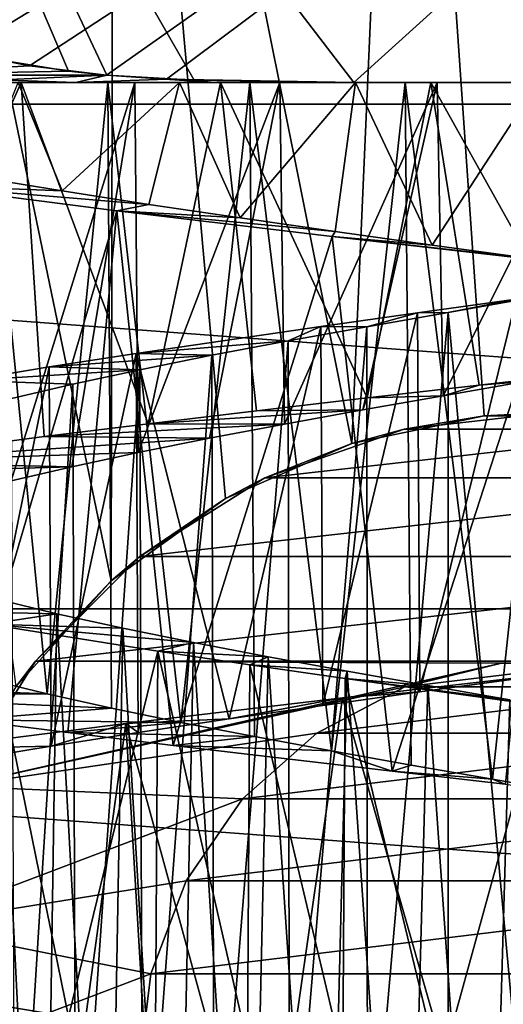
# Model space of a CAD drawing. Header units: millimetres. Extents: x -223 to 138, y -45 to 391.
# Tile 206 of 256: x -178.22 to -175.29, y 141.41 to 147.38. Entities that reach past the tile are written whole.
import ezdxf

# ---------------------------------------------------------------- set-up
doc = ezdxf.new("R2010")
doc.units = ezdxf.units.MM
doc.header["$LTSCALE"] = 65.185185
for name, color, linetype in [('564', 7, 'CONTINUOUS'), ('571', 7, 'CONTINUOUS'), ('579', 7, 'CONTINUOUS'), ('581', 7, 'CONTINUOUS'), ('583', 7, 'CONTINUOUS'), ('587', 7, 'CONTINUOUS'), ('588', 7, 'CONTINUOUS'), ('589', 7, 'CONTINUOUS'), ('606', 7, 'CONTINUOUS'), ('607', 7, 'CONTINUOUS'), ('608', 7, 'CONTINUOUS'), ('636', 7, 'CONTINUOUS'), ('639', 7, 'CONTINUOUS'), ('640', 7, 'CONTINUOUS'), ('642', 7, 'CONTINUOUS'), ('670', 7, 'CONTINUOUS')]:
    doc.layers.add(name, color=color, linetype=linetype)

msp = doc.modelspace()

# ---------------------------------------------------------------- linework, layer by layer
at = {"layer": '564', "color": 7, "linetype": 'CONTINUOUS', "true_color": 0xaaaaaa}
for points in [[(-195.7655, 146.8702, -73.5), (-196, 150, -73.5), (-154.2345, 146.8702, -73.5), (-195.7655, 146.8702, -73.5)], [(-154.2345, 146.8702, -73.5), (-196, 150, -73.5), (-154, 150, -73.5), (-154.2345, 146.8702, -73.5)], [(-195.0671, 143.8103, -73.5), (-195.7655, 146.8702, -73.5), (-154.9329, 143.8103, -73.5), (-195.0671, 143.8103, -73.5)], [(-154.9329, 143.8103, -73.5), (-195.7655, 146.8702, -73.5), (-154.2345, 146.8702, -73.5), (-154.9329, 143.8103, -73.5)], [(-193.9204, 140.8886, -73.5), (-195.0671, 143.8103, -73.5), (-156.0796, 140.8886, -73.5), (-193.9204, 140.8886, -73.5)], [(-156.0796, 140.8886, -73.5), (-195.0671, 143.8103, -73.5), (-154.9329, 143.8103, -73.5), (-156.0796, 140.8886, -73.5)]]:
    msp.add_3dface(points, dxfattribs=at)
at = {"layer": '571', "color": 7, "linetype": 'CONTINUOUS', "true_color": 0xaaaaaa}
for points in [[(-177.6528, 152, -50.0997), (-179.3349, 152, -49.5), (-177.6691, 143.9792, -49.9358), (-177.6528, 152, -50.0997)], [(-177.6691, 143.9792, -49.9358), (-179.3349, 152, -49.5), (-178.2465, 143.3367, -49.7494), (-177.6691, 143.9792, -49.9358)], [(-176.9742, 144.4789, -50.1067), (-177.6528, 152, -50.0997), (-177.6691, 143.9792, -49.9358), (-176.9742, 144.4789, -50.1067)], [(-175.893, 152, -50.4041), (-177.6528, 152, -50.0997), (-176.2075, 144.8134, -50.2331), (-175.893, 152, -50.4041)], [(-176.2075, 144.8134, -50.2331), (-177.6528, 152, -50.0997), (-176.9742, 144.4789, -50.1067), (-176.2075, 144.8134, -50.2331)], [(-175.4059, 144.9794, -50.2993), (-175.893, 152, -50.4041), (-176.2075, 144.8134, -50.2331), (-175.4059, 144.9794, -50.2993)], [(-174.107, 152, -50.4041), (-175.893, 152, -50.4041), (-174.5941, 144.9794, -50.2993), (-174.107, 152, -50.4041)], [(-174.5941, 144.9794, -50.2993), (-175.893, 152, -50.4041), (-175.4059, 144.9794, -50.2993), (-174.5941, 144.9794, -50.2993)]]:
    msp.add_3dface(points, dxfattribs=at)
at = {"layer": '579', "color": 7, "linetype": 'CONTINUOUS', "true_color": 0xaaaaaa}
for points in [[(-175, 145, -59.5), (-175.8901, 144.8997, -59.5), (-174.1099, 144.8997, -59.5), (-175, 145, -59.5)], [(-175.8901, 144.8997, -59.5), (-176.7355, 144.6039, -59.5), (-174.1099, 144.8997, -59.5), (-175.8901, 144.8997, -59.5)], [(-174.1099, 144.8997, -59.5), (-176.7355, 144.6039, -59.5), (-173.2645, 144.6039, -59.5), (-174.1099, 144.8997, -59.5)], [(-176.7355, 144.6039, -59.5), (-177.494, 144.1273, -59.5), (-173.2645, 144.6039, -59.5), (-176.7355, 144.6039, -59.5)], [(-173.2645, 144.6039, -59.5), (-177.494, 144.1273, -59.5), (-172.506, 144.1273, -59.5), (-173.2645, 144.6039, -59.5)], [(-177.494, 144.1273, -59.5), (-178.1273, 143.494, -59.5), (-172.506, 144.1273, -59.5), (-177.494, 144.1273, -59.5)], [(-172.506, 144.1273, -59.5), (-178.1273, 143.494, -59.5), (-171.8727, 143.494, -59.5), (-172.506, 144.1273, -59.5)], [(-178.1273, 143.494, -59.5), (-178.6039, 142.7355, -59.5), (-175.3013, 143.4818, -59.5), (-178.1273, 143.494, -59.5)], [(-171.8727, 143.494, -59.5), (-178.1273, 143.494, -59.5), (-175.3013, 143.4818, -59.5), (-171.8727, 143.494, -59.5)], [(-174.6987, 143.4818, -59.5), (-171.8727, 143.494, -59.5), (-175.3013, 143.4818, -59.5), (-174.6987, 143.4818, -59.5)], [(-175.3013, 143.4818, -59.5), (-178.6039, 142.7355, -59.5), (-175.8865, 143.3375, -59.5), (-175.3013, 143.4818, -59.5)], [(-175.8865, 143.3375, -59.5), (-178.6039, 142.7355, -59.5), (-176.4202, 143.0575, -59.5), (-175.8865, 143.3375, -59.5)], [(-176.4202, 143.0575, -59.5), (-178.6039, 142.7355, -59.5), (-176.8713, 142.6578, -59.5), (-176.4202, 143.0575, -59.5)], [(-178.6039, 142.7355, -59.5), (-178.8997, 141.8901, -59.5), (-176.8713, 142.6578, -59.5), (-178.6039, 142.7355, -59.5)], [(-176.8713, 142.6578, -59.5), (-178.8997, 141.8901, -59.5), (-177.2136, 142.1618, -59.5), (-176.8713, 142.6578, -59.5)], [(-177.2136, 142.1618, -59.5), (-178.8997, 141.8901, -59.5), (-177.4274, 141.5983, -59.5), (-177.2136, 142.1618, -59.5)], [(-178.8997, 141.8901, -59.5), (-179, 141, -59.5), (-177.4274, 141.5983, -59.5), (-178.8997, 141.8901, -59.5)], [(-179, 141, -59.5), (-177.5, 141, -59.5), (-177.4274, 141.5983, -59.5), (-179, 141, -59.5)]]:
    msp.add_3dface(points, dxfattribs=at)
at = {"layer": '581', "color": 7, "linetype": 'CONTINUOUS', "true_color": 0xaaaaaa}
for points in [[(-175.4059, 144.9794, -50.2993), (-176.2075, 144.8134, -50.2331), (-175.8901, 144.8997, -59.5), (-175.4059, 144.9794, -50.2993)], [(-175.4059, 144.9794, -50.2993), (-175.8901, 144.8997, -59.5), (-175, 145, -59.5), (-175.4059, 144.9794, -50.2993)], [(-174.5941, 144.9794, -50.2993), (-175.4059, 144.9794, -50.2993), (-175, 145, -59.5), (-174.5941, 144.9794, -50.2993)], [(-176.2075, 144.8134, -50.2331), (-176.7355, 144.6039, -59.5), (-175.8901, 144.8997, -59.5), (-176.2075, 144.8134, -50.2331)], [(-176.2075, 144.8134, -50.2331), (-176.9742, 144.4789, -50.1067), (-176.7355, 144.6039, -59.5), (-176.2075, 144.8134, -50.2331)], [(-176.9742, 144.4789, -50.1067), (-177.494, 144.1273, -59.5), (-176.7355, 144.6039, -59.5), (-176.9742, 144.4789, -50.1067)], [(-176.9742, 144.4789, -50.1067), (-177.6691, 143.9792, -49.9358), (-177.494, 144.1273, -59.5), (-176.9742, 144.4789, -50.1067)], [(-177.6691, 143.9792, -49.9358), (-178.1273, 143.494, -59.5), (-177.494, 144.1273, -59.5), (-177.6691, 143.9792, -49.9358)], [(-177.6691, 143.9792, -49.9358), (-178.2465, 143.3367, -49.7494), (-178.1273, 143.494, -59.5), (-177.6691, 143.9792, -49.9358)], [(-178.2465, 143.3367, -49.7494), (-178.6039, 142.7355, -59.5), (-178.1273, 143.494, -59.5), (-178.2465, 143.3367, -49.7494)]]:
    msp.add_3dface(points, dxfattribs=at)
at = {"layer": '583', "color": 7, "linetype": 'CONTINUOUS', "true_color": 0xaaaaaa}
for points in [[(-175.3013, 143.4818, -59.5), (-175.8865, 143.3375, -59.5), (-175.3013, 143.4818, -73.4573), (-175.3013, 143.4818, -59.5)], [(-175.3013, 143.4818, -73.4573), (-175.8865, 143.3375, -59.5), (-175.8865, 143.3375, -73.4573), (-175.3013, 143.4818, -73.4573)], [(-174.6987, 143.4818, -59.5), (-175.3013, 143.4818, -59.5), (-174.6987, 143.4818, -73.4573), (-174.6987, 143.4818, -59.5)], [(-174.6987, 143.4818, -73.4573), (-175.3013, 143.4818, -59.5), (-175.3013, 143.4818, -73.4573), (-174.6987, 143.4818, -73.4573)], [(-175.8865, 143.3375, -59.5), (-176.4202, 143.0575, -59.5), (-175.8865, 143.3375, -73.4573), (-175.8865, 143.3375, -59.5)], [(-175.8865, 143.3375, -73.4573), (-176.4202, 143.0575, -59.5), (-176.4202, 143.0575, -73.4573), (-175.8865, 143.3375, -73.4573)], [(-176.4202, 143.0575, -59.5), (-176.8713, 142.6578, -59.5), (-176.4202, 143.0575, -73.4573), (-176.4202, 143.0575, -59.5)], [(-176.4202, 143.0575, -73.4573), (-176.8713, 142.6578, -59.5), (-176.8713, 142.6578, -73.4573), (-176.4202, 143.0575, -73.4573)], [(-176.8713, 142.6578, -59.5), (-177.2136, 142.1618, -59.5), (-176.8713, 142.6578, -73.4573), (-176.8713, 142.6578, -59.5)], [(-176.8713, 142.6578, -73.4573), (-177.2136, 142.1618, -59.5), (-177.2136, 142.1618, -73.4573), (-176.8713, 142.6578, -73.4573)], [(-177.2136, 142.1618, -59.5), (-177.4274, 141.5983, -59.5), (-177.4274, 141.5983, -73.4573), (-177.2136, 142.1618, -59.5)], [(-177.2136, 142.1618, -73.4573), (-177.2136, 142.1618, -59.5), (-177.4274, 141.5983, -73.4573), (-177.2136, 142.1618, -73.4573)], [(-177.4274, 141.5983, -59.5), (-177.5, 141, -59.5), (-177.4274, 141.5983, -73.4573), (-177.4274, 141.5983, -59.5)], [(-177.5, 141, -59.5), (-177.5, 141, -73.4573), (-177.4274, 141.5983, -73.4573), (-177.5, 141, -59.5)]]:
    msp.add_3dface(points, dxfattribs=at)
at = {"layer": '587', "color": 7, "linetype": 'CONTINUOUS', "true_color": 0xaaaaaa}
for points in [[(-175.4351, 145.1665, -33.0135), (-175.1593, 145.1884, -35.4028), (-174.7495, 145.2445, -33.0045), (-175.4351, 145.1665, -33.0135)], [(-176.1155, 145.0886, -33.0895), (-175.6547, 145.1024, -35.4468), (-175.4351, 145.1665, -33.0135), (-176.1155, 145.0886, -33.0895)], [(-175.6547, 145.1024, -35.4468), (-175.1593, 145.1884, -35.4028), (-175.4351, 145.1665, -33.0135), (-175.6547, 145.1024, -35.4468)], [(-176.1422, 145.0163, -35.5441), (-175.6547, 145.1024, -35.4468), (-176.1155, 145.0886, -33.0895), (-176.1422, 145.0163, -35.5441)], [(-176.7866, 145.0106, -33.2323), (-176.1422, 145.0163, -35.5441), (-176.1155, 145.0886, -33.0895), (-176.7866, 145.0106, -33.2323)], [(-176.6168, 144.9302, -35.6936), (-176.1422, 145.0163, -35.5441), (-177.4433, 144.9322, -33.4409), (-176.6168, 144.9302, -35.6936)], [(-177.4433, 144.9322, -33.4409), (-176.1422, 145.0163, -35.5441), (-176.7866, 145.0106, -33.2323), (-177.4433, 144.9322, -33.4409)], [(-178.0751, 144.854, -33.7119), (-176.6168, 144.9302, -35.6936), (-177.4433, 144.9322, -33.4409), (-178.0751, 144.854, -33.7119)], [(-177.0724, 144.8441, -35.8933), (-176.6168, 144.9302, -35.6936), (-178.0751, 144.854, -33.7119), (-177.0724, 144.8441, -35.8933)], [(-179.2384, 144.6984, -34.4293), (-177.0724, 144.8441, -35.8933), (-178.0751, 144.854, -33.7119), (-179.2384, 144.6984, -34.4293)], [(-177.5039, 144.758, -36.1413), (-177.0724, 144.8441, -35.8933), (-179.2384, 144.6984, -34.4293), (-177.5039, 144.758, -36.1413)], [(-177.9064, 144.6718, -36.4345), (-177.5039, 144.758, -36.1413), (-179.2384, 144.6984, -34.4293), (-177.9064, 144.6718, -36.4345)], [(-179.7649, 144.6201, -34.8726), (-177.9064, 144.6718, -36.4345), (-179.2384, 144.6984, -34.4293), (-179.7649, 144.6201, -34.8726)], [(-178.2743, 144.5857, -36.7691), (-177.9064, 144.6718, -36.4345), (-179.7649, 144.6201, -34.8726), (-178.2743, 144.5857, -36.7691)], [(-178.0555, 143.2941, -43.4386), (-178.4091, 143.3803, -43.0883), (-180.138, 143.3719, -44.7534), (-178.0555, 143.2941, -43.4386)], [(-179.6468, 143.2937, -45.2349), (-178.0555, 143.2941, -43.4386), (-180.138, 143.3719, -44.7534), (-179.6468, 143.2937, -45.2349)], [(-177.6664, 143.208, -43.7483), (-178.0555, 143.2941, -43.4386), (-179.6468, 143.2937, -45.2349), (-177.6664, 143.208, -43.7483)], [(-178.5409, 143.1381, -46.038), (-177.6664, 143.208, -43.7483), (-179.6468, 143.2937, -45.2349), (-178.5409, 143.1381, -46.038)], [(-177.2454, 143.1218, -44.0147), (-177.6664, 143.208, -43.7483), (-178.5409, 143.1381, -46.038), (-177.2454, 143.1218, -44.0147)], [(-177.9308, 143.0598, -46.3564), (-177.2454, 143.1218, -44.0147), (-178.5409, 143.1381, -46.038), (-177.9308, 143.0598, -46.3564)], [(-176.7985, 143.0357, -44.2338), (-177.2454, 143.1218, -44.0147), (-177.9308, 143.0598, -46.3564), (-176.7985, 143.0357, -44.2338)], [(-177.2931, 142.9816, -46.6135), (-176.7985, 143.0357, -44.2338), (-177.9308, 143.0598, -46.3564), (-177.2931, 142.9816, -46.6135)], [(-176.3308, 142.9496, -44.4033), (-176.7985, 143.0357, -44.2338), (-177.2931, 142.9816, -46.6135), (-176.3308, 142.9496, -44.4033)], [(-175.9633, 142.8259, -46.9331), (-176.3308, 142.9496, -44.4033), (-177.2931, 142.9816, -46.6135), (-175.9633, 142.8259, -46.9331)], [(-175.848, 142.8635, -44.5212), (-176.3308, 142.9496, -44.4033), (-175.9633, 142.8259, -46.9331), (-175.848, 142.8635, -44.5212)], [(-175.356, 142.7777, -44.5862), (-175.848, 142.8635, -44.5212), (-175.9633, 142.8259, -46.9331), (-175.356, 142.7777, -44.5862)], [(-175.2777, 142.7476, -46.994), (-175.356, 142.7777, -44.5862), (-175.9633, 142.8259, -46.9331), (-175.2777, 142.7476, -46.994)], [(-174.8583, 142.6915, -44.5975), (-175.356, 142.7777, -44.5862), (-175.2777, 142.7476, -46.994), (-174.8583, 142.6915, -44.5975)]]:
    msp.add_3dface(points, dxfattribs=at)
at = {"layer": '588', "color": 7, "linetype": 'CONTINUOUS', "true_color": 0xaaaaaa}
for points in [[(-178.464, 146.4254, -44.6516), (-177.9661, 146.3432, -44.984), (-178.8439, 146.3786, -45.85), (-178.464, 146.4254, -44.6516)], [(-177.9661, 146.3432, -44.984), (-177.4394, 146.2614, -45.262), (-178.8439, 146.3786, -45.85), (-177.9661, 146.3432, -44.984)], [(-178.8439, 146.3786, -45.85), (-177.4394, 146.2614, -45.262), (-177.6332, 146.2229, -46.4854), (-178.8439, 146.3786, -45.85)], [(-177.4394, 146.2614, -45.262), (-176.8853, 146.1795, -45.4848), (-177.6332, 146.2229, -46.4854), (-177.4394, 146.2614, -45.262)], [(-176.8853, 146.1795, -45.4848), (-176.309, 146.0972, -45.6502), (-177.6332, 146.2229, -46.4854), (-176.8853, 146.1795, -45.4848)], [(-177.6332, 146.2229, -46.4854), (-176.309, 146.0972, -45.6502), (-176.3274, 146.0678, -46.8729), (-177.6332, 146.2229, -46.4854)], [(-176.309, 146.0972, -45.6502), (-175.7213, 146.0152, -45.755), (-176.3274, 146.0678, -46.8729), (-176.309, 146.0972, -45.6502)], [(-175.7213, 146.0152, -45.755), (-175.1264, 145.9333, -45.7984), (-176.3274, 146.0678, -46.8729), (-175.7213, 146.0152, -45.755)], [(-176.3274, 146.0678, -46.8729), (-175.1264, 145.9333, -45.7984), (-174.9656, 145.9121, -46.9995), (-176.3274, 146.0678, -46.8729)], [(-174.9075, 143.4265, -33.001), (-175.7964, 143.3064, -34.2553), (-176.2655, 143.2713, -33.1154), (-174.9075, 143.4265, -33.001)], [(-175.1984, 143.3888, -34.2037), (-175.7964, 143.3064, -34.2553), (-174.9075, 143.4265, -33.001), (-175.1984, 143.3888, -34.2037)], [(-176.2655, 143.2713, -33.1154), (-176.9532, 143.1427, -34.5389), (-177.5792, 143.1157, -33.4929), (-176.2655, 143.2713, -33.1154)], [(-176.3834, 143.2243, -34.3675), (-176.9532, 143.1427, -34.5389), (-176.2655, 143.2713, -33.1154), (-176.3834, 143.2243, -34.3675)], [(-175.7964, 143.3064, -34.2553), (-176.3834, 143.2243, -34.3675), (-176.2655, 143.2713, -33.1154), (-175.7964, 143.3064, -34.2553)], [(-176.9532, 143.1427, -34.5389), (-177.5049, 143.0606, -34.7692), (-177.5792, 143.1157, -33.4929), (-176.9532, 143.1427, -34.5389)], [(-177.5792, 143.1157, -33.4929), (-178.032, 142.9782, -35.056), (-178.79, 142.9607, -34.1148), (-177.5792, 143.1157, -33.4929)], [(-177.5049, 143.0606, -34.7692), (-178.032, 142.9782, -35.056), (-177.5792, 143.1157, -33.4929), (-177.5049, 143.0606, -34.7692)], [(-178.032, 142.9782, -35.056), (-178.5248, 142.8962, -35.394), (-178.79, 142.9607, -34.1148), (-178.032, 142.9782, -35.056)], [(-178.4258, 141.4189, -44.6798), (-177.9269, 141.3369, -45.0073), (-179.0505, 141.407, -45.709), (-178.4258, 141.4189, -44.6798)]]:
    msp.add_3dface(points, dxfattribs=at)
at = {"layer": '589', "color": 7, "linetype": 'CONTINUOUS', "true_color": 0xaaaaaa}
for points in [[(-179.3063, 147, -34.4817), (-179.2384, 144.6984, -34.4293), (-178.214, 147, -33.7817), (-179.3063, 147, -34.4817)], [(-179.2384, 144.6984, -34.4293), (-178.0751, 144.854, -33.7119), (-178.214, 147, -33.7817), (-179.2384, 144.6984, -34.4293)], [(-178.0751, 144.854, -33.7119), (-177.4433, 144.9322, -33.4409), (-178.214, 147, -33.7817), (-178.0751, 144.854, -33.7119)], [(-178.214, 147, -33.7817), (-177.4433, 144.9322, -33.4409), (-177.0043, 147, -33.2937), (-178.214, 147, -33.7817)], [(-177.4433, 144.9322, -33.4409), (-176.7866, 145.0106, -33.2323), (-177.0043, 147, -33.2937), (-177.4433, 144.9322, -33.4409)], [(-176.7866, 145.0106, -33.2323), (-176.1155, 145.0886, -33.0895), (-177.0043, 147, -33.2937), (-176.7866, 145.0106, -33.2323)], [(-177.0043, 147, -33.2937), (-176.1155, 145.0886, -33.0895), (-175.7286, 147, -33.038), (-177.0043, 147, -33.2937)], [(-176.1155, 145.0886, -33.0895), (-175.4351, 145.1665, -33.0135), (-175.7286, 147, -33.038), (-176.1155, 145.0886, -33.0895)], [(-175.4351, 145.1665, -33.0135), (-174.7495, 145.2445, -33.0045), (-175.7286, 147, -33.038), (-175.4351, 145.1665, -33.0135)], [(-175.7286, 147, -33.038), (-174.7495, 145.2445, -33.0045), (-174.4285, 147, -33.0234), (-175.7286, 147, -33.038)], [(-178.5409, 143.1381, -46.038), (-178.8439, 146.3786, -45.85), (-177.6332, 146.2229, -46.4854), (-178.5409, 143.1381, -46.038)], [(-177.9308, 143.0598, -46.3564), (-178.5409, 143.1381, -46.038), (-177.6332, 146.2229, -46.4854), (-177.9308, 143.0598, -46.3564)], [(-177.2931, 142.9816, -46.6135), (-177.9308, 143.0598, -46.3564), (-177.6332, 146.2229, -46.4854), (-177.2931, 142.9816, -46.6135)], [(-177.2931, 142.9816, -46.6135), (-177.6332, 146.2229, -46.4854), (-176.3274, 146.0678, -46.8729), (-177.2931, 142.9816, -46.6135)], [(-175.9633, 142.8259, -46.9331), (-177.2931, 142.9816, -46.6135), (-176.3274, 146.0678, -46.8729), (-175.9633, 142.8259, -46.9331)], [(-175.9633, 142.8259, -46.9331), (-176.3274, 146.0678, -46.8729), (-174.9656, 145.9121, -46.9995), (-175.9633, 142.8259, -46.9331)], [(-175.2777, 142.7476, -46.994), (-175.9633, 142.8259, -46.9331), (-174.9656, 145.9121, -46.9995), (-175.2777, 142.7476, -46.994)], [(-175.3805, 140.1727, -33.0106), (-174.9075, 143.4265, -33.001), (-176.2655, 143.2713, -33.1154), (-175.3805, 140.1727, -33.0106)], [(-175.3805, 140.1727, -33.0106), (-174.6926, 140.251, -33.0072), (-174.9075, 143.4265, -33.001), (-175.3805, 140.1727, -33.0106)], [(-176.7317, 140.0171, -33.2179), (-176.2655, 143.2713, -33.1154), (-177.5792, 143.1157, -33.4929), (-176.7317, 140.0171, -33.2179)], [(-176.7317, 140.0171, -33.2179), (-175.3805, 140.1727, -33.0106), (-176.2655, 143.2713, -33.1154), (-176.7317, 140.0171, -33.2179)], [(-178.0233, 139.8606, -33.6868), (-177.5792, 143.1157, -33.4929), (-178.79, 142.9607, -34.1148), (-178.0233, 139.8606, -33.6868)], [(-178.0233, 139.8606, -33.6868), (-177.3892, 139.9388, -33.4208), (-177.5792, 143.1157, -33.4929), (-178.0233, 139.8606, -33.6868)], [(-177.3892, 139.9388, -33.4208), (-176.7317, 140.0171, -33.2179), (-177.5792, 143.1157, -33.4929), (-177.3892, 139.9388, -33.4208)], [(-179.1931, 139.7049, -34.3952), (-178.0233, 139.8606, -33.6868), (-178.79, 142.9607, -34.1148), (-179.1931, 139.7049, -34.3952)]]:
    msp.add_3dface(points, dxfattribs=at)
at = {"layer": '606', "color": 7, "linetype": 'CONTINUOUS', "true_color": 0xaaaaaa}
for points in [[(-178.4091, 143.3803, -43.0883), (-178.0555, 143.2941, -43.4386), (-178.4222, 147, -43.0738), (-178.4091, 143.3803, -43.0883)], [(-178.4222, 147, -43.0738), (-178.0555, 143.2941, -43.4386), (-177.6874, 147, -43.7333), (-178.4222, 147, -43.0738)], [(-177.5248, 147, -36.1549), (-178.2743, 144.5857, -36.7691), (-178.2872, 147, -36.7822), (-177.5248, 147, -36.1549)], [(-177.9064, 144.6718, -36.4345), (-178.2743, 144.5857, -36.7691), (-177.5248, 147, -36.1549), (-177.9064, 144.6718, -36.4345)], [(-178.0555, 143.2941, -43.4386), (-177.6664, 143.208, -43.7483), (-177.6874, 147, -43.7333), (-178.0555, 143.2941, -43.4386)], [(-177.5039, 144.758, -36.1413), (-177.9064, 144.6718, -36.4345), (-177.5248, 147, -36.1549), (-177.5039, 144.758, -36.1413)], [(-177.6664, 143.208, -43.7483), (-177.2454, 143.1218, -44.0147), (-177.6874, 147, -43.7333), (-177.6664, 143.208, -43.7483)], [(-177.6874, 147, -43.7333), (-177.2454, 143.1218, -44.0147), (-176.8277, 147, -44.2213), (-177.6874, 147, -43.7333)], [(-176.6451, 147, -35.7043), (-177.5039, 144.758, -36.1413), (-177.5248, 147, -36.1549), (-176.6451, 147, -35.7043)], [(-177.0724, 144.8441, -35.8933), (-177.5039, 144.758, -36.1413), (-176.6451, 147, -35.7043), (-177.0724, 144.8441, -35.8933)], [(-177.2454, 143.1218, -44.0147), (-176.7985, 143.0357, -44.2338), (-176.8277, 147, -44.2213), (-177.2454, 143.1218, -44.0147)], [(-176.6168, 144.9302, -35.6936), (-177.0724, 144.8441, -35.8933), (-176.6451, 147, -35.7043), (-176.6168, 144.9302, -35.6936)], [(-176.7985, 143.0357, -44.2338), (-176.3308, 142.9496, -44.4033), (-176.8277, 147, -44.2213), (-176.7985, 143.0357, -44.2338)], [(-176.8277, 147, -44.2213), (-176.3308, 142.9496, -44.4033), (-175.8839, 147, -44.5143), (-176.8277, 147, -44.2213)], [(-175.6901, 147, -35.4521), (-176.6168, 144.9302, -35.6936), (-176.6451, 147, -35.7043), (-175.6901, 147, -35.4521)], [(-176.1422, 145.0163, -35.5441), (-176.6168, 144.9302, -35.6936), (-175.6901, 147, -35.4521), (-176.1422, 145.0163, -35.5441)], [(-176.3308, 142.9496, -44.4033), (-175.848, 142.8635, -44.5212), (-175.8839, 147, -44.5143), (-176.3308, 142.9496, -44.4033)], [(-175.6547, 145.1024, -35.4468), (-176.1422, 145.0163, -35.5441), (-175.6901, 147, -35.4521), (-175.6547, 145.1024, -35.4468)], [(-175.848, 142.8635, -44.5212), (-175.356, 142.7777, -44.5862), (-175.8839, 147, -44.5143), (-175.848, 142.8635, -44.5212)], [(-175.8839, 147, -44.5143), (-175.356, 142.7777, -44.5862), (-174.9013, 147, -44.5986), (-175.8839, 147, -44.5143)], [(-174.7029, 147, -35.4096), (-175.6547, 145.1024, -35.4468), (-175.6901, 147, -35.4521), (-174.7029, 147, -35.4096)], [(-175.1593, 145.1884, -35.4028), (-175.6547, 145.1024, -35.4468), (-174.7029, 147, -35.4096), (-175.1593, 145.1884, -35.4028)], [(-175.356, 142.7777, -44.5862), (-174.8583, 142.6915, -44.5975), (-174.9013, 147, -44.5986), (-175.356, 142.7777, -44.5862)], [(-175.1217, 145.6949, -35.4018), (-175.1271, 140.194, -35.402), (-175.6244, 145.6076, -35.4428), (-175.1217, 145.6949, -35.4018)], [(-175.6244, 145.6076, -35.4428), (-176.1128, 140.0216, -35.5367), (-176.1175, 145.5207, -35.5378), (-175.6244, 145.6076, -35.4428)], [(-175.6247, 140.1076, -35.4429), (-176.1128, 140.0216, -35.5367), (-175.6244, 145.6076, -35.4428), (-175.6247, 140.1076, -35.4429)], [(-175.1271, 140.194, -35.402), (-175.6247, 140.1076, -35.4429), (-175.6244, 145.6076, -35.4428), (-175.1271, 140.194, -35.402)], [(-176.1175, 145.5207, -35.5378), (-176.5862, 139.9359, -35.6822), (-176.5952, 145.4342, -35.6856), (-176.1175, 145.5207, -35.5378)], [(-176.1128, 140.0216, -35.5367), (-176.5862, 139.9359, -35.6822), (-176.1175, 145.5207, -35.5378), (-176.1128, 140.0216, -35.5367)], [(-176.5952, 145.4342, -35.6856), (-177.0436, 139.8496, -35.8792), (-177.0567, 145.3471, -35.8857), (-176.5952, 145.4342, -35.6856)], [(-176.5862, 139.9359, -35.6822), (-177.0436, 139.8496, -35.8792), (-176.5952, 145.4342, -35.6856), (-176.5862, 139.9359, -35.6822)], [(-177.0567, 145.3471, -35.8857), (-177.478, 139.7633, -36.1247), (-177.4946, 145.2599, -36.1354), (-177.0567, 145.3471, -35.8857)], [(-177.0436, 139.8496, -35.8792), (-177.478, 139.7633, -36.1247), (-177.0567, 145.3471, -35.8857), (-177.0436, 139.8496, -35.8792)], [(-177.4946, 145.2599, -36.1354), (-177.8815, 139.6773, -36.4143), (-177.9006, 145.1731, -36.4298), (-177.4946, 145.2599, -36.1354)], [(-177.478, 139.7633, -36.1247), (-177.8815, 139.6773, -36.4143), (-177.4946, 145.2599, -36.1354), (-177.478, 139.7633, -36.1247)], [(-177.9006, 145.1731, -36.4298), (-178.2512, 139.5913, -36.7461), (-178.2722, 145.0862, -36.7672), (-177.9006, 145.1731, -36.4298)], [(-177.8815, 139.6773, -36.4143), (-178.2512, 139.5913, -36.7461), (-177.9006, 145.1731, -36.4298), (-177.8815, 139.6773, -36.4143)], [(-178.4301, 138.3857, -43.065), (-178.0809, 138.3, -43.4159), (-178.3613, 143.8681, -43.1402), (-178.4301, 138.3857, -43.065)], [(-178.3613, 143.8681, -43.1402), (-178.0809, 138.3, -43.4159), (-177.9979, 143.7809, -43.4885), (-178.3613, 143.8681, -43.1402)], [(-177.9979, 143.7809, -43.4885), (-178.0809, 138.3, -43.4159), (-177.6941, 138.3, -43.7282), (-177.9979, 143.7809, -43.4885)], [(-177.5982, 143.6937, -43.7958), (-177.9979, 143.7809, -43.4885), (-177.6941, 138.3, -43.7282), (-177.5982, 143.6937, -43.7958)], [(-177.277, 138.3, -43.9969), (-177.5982, 143.6937, -43.7958), (-177.6941, 138.3, -43.7282), (-177.277, 138.3, -43.9969)], [(-177.1697, 143.6069, -44.0562), (-177.5982, 143.6937, -43.7958), (-177.277, 138.3, -43.9969), (-177.1697, 143.6069, -44.0562)], [(-176.834, 138.3, -44.2184), (-177.1697, 143.6069, -44.0562), (-177.277, 138.3, -43.9969), (-176.834, 138.3, -44.2184)], [(-176.7152, 143.5201, -44.268), (-177.1697, 143.6069, -44.0562), (-176.834, 138.3, -44.2184), (-176.7152, 143.5201, -44.268)], [(-176.3675, 138.3, -44.3917), (-176.7152, 143.5201, -44.268), (-176.834, 138.3, -44.2184), (-176.3675, 138.3, -44.3917)], [(-176.2377, 143.4328, -44.4301), (-176.7152, 143.5201, -44.268), (-176.3675, 138.3, -44.3917), (-176.2377, 143.4328, -44.4301)], [(-175.8849, 138.3, -44.5139), (-176.2377, 143.4328, -44.4301), (-176.3675, 138.3, -44.3917), (-175.8849, 138.3, -44.5139)], [(-175.7469, 143.3458, -44.5389), (-176.2377, 143.4328, -44.4301), (-175.8849, 138.3, -44.5139), (-175.7469, 143.3458, -44.5389)], [(-175.3933, 138.3, -44.5831), (-175.7469, 143.3458, -44.5389), (-175.8849, 138.3, -44.5139), (-175.3933, 138.3, -44.5831)], [(-175.2493, 143.2591, -44.5932), (-175.7469, 143.3458, -44.5389), (-175.3933, 138.3, -44.5831), (-175.2493, 143.2591, -44.5932)], [(-174.8967, 138.3, -44.5986), (-175.2493, 143.2591, -44.5932), (-175.3933, 138.3, -44.5831), (-174.8967, 138.3, -44.5986)]]:
    msp.add_3dface(points, dxfattribs=at)
at = {"layer": '607', "color": 7, "linetype": 'CONTINUOUS', "true_color": 0xaaaaaa}
for points in [[(-175.1217, 145.6949, -35.4018), (-175.6244, 145.6076, -35.4428), (-175.2118, 145.6869, -34.2042), (-175.1217, 145.6949, -35.4018)], [(-175.2118, 145.6869, -34.2042), (-175.6244, 145.6076, -35.4428), (-175.8097, 145.6045, -34.2571), (-175.2118, 145.6869, -34.2042)], [(-175.8097, 145.6045, -34.2571), (-176.1175, 145.5207, -35.5378), (-176.3961, 145.5226, -34.3706), (-175.8097, 145.6045, -34.2571)], [(-175.6244, 145.6076, -35.4428), (-176.1175, 145.5207, -35.5378), (-175.8097, 145.6045, -34.2571), (-175.6244, 145.6076, -35.4428)], [(-176.3961, 145.5226, -34.3706), (-176.5952, 145.4342, -35.6856), (-177.5168, 145.3588, -34.7749), (-176.3961, 145.5226, -34.3706)], [(-176.1175, 145.5207, -35.5378), (-176.5952, 145.4342, -35.6856), (-176.3961, 145.5226, -34.3706), (-176.1175, 145.5207, -35.5378)], [(-176.5952, 145.4342, -35.6856), (-177.0567, 145.3471, -35.8857), (-177.5168, 145.3588, -34.7749), (-176.5952, 145.4342, -35.6856)], [(-177.5168, 145.3588, -34.7749), (-177.0567, 145.3471, -35.8857), (-178.0433, 145.2764, -35.0629), (-177.5168, 145.3588, -34.7749)], [(-177.0567, 145.3471, -35.8857), (-177.4946, 145.2599, -36.1354), (-178.0433, 145.2764, -35.0629), (-177.0567, 145.3471, -35.8857)], [(-178.0433, 145.2764, -35.0629), (-177.4946, 145.2599, -36.1354), (-178.5353, 145.1944, -35.402), (-178.0433, 145.2764, -35.0629)], [(-177.4946, 145.2599, -36.1354), (-177.9006, 145.1731, -36.4298), (-178.5353, 145.1944, -35.402), (-177.4946, 145.2599, -36.1354)], [(-177.9006, 145.1731, -36.4298), (-178.2722, 145.0862, -36.7672), (-178.5353, 145.1944, -35.402), (-177.9006, 145.1731, -36.4298)], [(-178.3613, 143.8681, -43.1402), (-177.9979, 143.7809, -43.4885), (-178.8804, 143.7993, -44.3103), (-178.3613, 143.8681, -43.1402)], [(-178.8804, 143.7993, -44.3103), (-177.9979, 143.7809, -43.4885), (-178.4142, 143.7169, -44.6883), (-178.8804, 143.7993, -44.3103)], [(-177.9979, 143.7809, -43.4885), (-177.5982, 143.6937, -43.7958), (-178.4142, 143.7169, -44.6883), (-177.9979, 143.7809, -43.4885)], [(-177.5982, 143.6937, -43.7958), (-177.1697, 143.6069, -44.0562), (-178.4142, 143.7169, -44.6883), (-177.5982, 143.6937, -43.7958)], [(-178.4142, 143.7169, -44.6883), (-177.1697, 143.6069, -44.0562), (-177.3846, 143.5532, -45.287), (-178.4142, 143.7169, -44.6883)], [(-177.1697, 143.6069, -44.0562), (-176.7152, 143.5201, -44.268), (-177.3846, 143.5532, -45.287), (-177.1697, 143.6069, -44.0562)], [(-177.3846, 143.5532, -45.287), (-176.7152, 143.5201, -44.268), (-176.8265, 143.471, -45.5045), (-177.3846, 143.5532, -45.287)], [(-176.7152, 143.5201, -44.268), (-176.2377, 143.4328, -44.4301), (-176.8265, 143.471, -45.5045), (-176.7152, 143.5201, -44.268)], [(-176.8265, 143.471, -45.5045), (-176.2377, 143.4328, -44.4301), (-176.2481, 143.3886, -45.6639), (-176.8265, 143.471, -45.5045)], [(-176.2377, 143.4328, -44.4301), (-175.7469, 143.3458, -44.5389), (-176.2481, 143.3886, -45.6639), (-176.2377, 143.4328, -44.4301)], [(-175.7469, 143.3458, -44.5389), (-175.2493, 143.2591, -44.5932), (-176.2481, 143.3886, -45.6639), (-175.7469, 143.3458, -44.5389)], [(-176.2481, 143.3886, -45.6639), (-175.2493, 143.2591, -44.5932), (-175.064, 143.2248, -45.7994), (-176.2481, 143.3886, -45.6639)]]:
    msp.add_3dface(points, dxfattribs=at)
at = {"layer": '608', "color": 7, "linetype": 'CONTINUOUS', "true_color": 0xaaaaaa}
for points in [[(-177.9661, 146.3432, -44.984), (-178.464, 146.4254, -44.6516), (-178.2322, 147, -44.8157), (-177.9661, 146.3432, -44.984)], [(-177.2529, 147, -45.3445), (-177.9661, 146.3432, -44.984), (-178.2322, 147, -44.8157), (-177.2529, 147, -45.3445)], [(-177.4394, 146.2614, -45.262), (-177.9661, 146.3432, -44.984), (-177.2529, 147, -45.3445), (-177.4394, 146.2614, -45.262)], [(-176.8853, 146.1795, -45.4848), (-177.4394, 146.2614, -45.262), (-177.2529, 147, -45.3445), (-176.8853, 146.1795, -45.4848)], [(-176.1861, 147, -45.6773), (-176.8853, 146.1795, -45.4848), (-177.2529, 147, -45.3445), (-176.1861, 147, -45.6773)], [(-176.309, 146.0972, -45.6502), (-176.8853, 146.1795, -45.4848), (-176.1861, 147, -45.6773), (-176.309, 146.0972, -45.6502)], [(-175.7213, 146.0152, -45.755), (-176.309, 146.0972, -45.6502), (-176.1861, 147, -45.6773), (-175.7213, 146.0152, -45.755)], [(-175.0791, 147, -45.7992), (-175.7213, 146.0152, -45.755), (-176.1861, 147, -45.6773), (-175.0791, 147, -45.7992)], [(-175.1264, 145.9333, -45.7984), (-175.7213, 146.0152, -45.755), (-175.0791, 147, -45.7992), (-175.1264, 145.9333, -45.7984)], [(-175.7964, 143.3064, -34.2553), (-175.2118, 145.6869, -34.2042), (-175.8097, 145.6045, -34.2571), (-175.7964, 143.3064, -34.2553)], [(-175.7964, 143.3064, -34.2553), (-175.1984, 143.3888, -34.2037), (-175.2118, 145.6869, -34.2042), (-175.7964, 143.3064, -34.2553)], [(-176.3834, 143.2243, -34.3675), (-175.8097, 145.6045, -34.2571), (-176.3961, 145.5226, -34.3706), (-176.3834, 143.2243, -34.3675)], [(-176.3834, 143.2243, -34.3675), (-175.7964, 143.3064, -34.2553), (-175.8097, 145.6045, -34.2571), (-176.3834, 143.2243, -34.3675)], [(-176.9532, 143.1427, -34.5389), (-176.3961, 145.5226, -34.3706), (-177.5168, 145.3588, -34.7749), (-176.9532, 143.1427, -34.5389)], [(-176.9532, 143.1427, -34.5389), (-176.3834, 143.2243, -34.3675), (-176.3961, 145.5226, -34.3706), (-176.9532, 143.1427, -34.5389)], [(-178.032, 142.9782, -35.056), (-177.5168, 145.3588, -34.7749), (-178.0433, 145.2764, -35.0629), (-178.032, 142.9782, -35.056)], [(-178.032, 142.9782, -35.056), (-177.5049, 143.0606, -34.7692), (-177.5168, 145.3588, -34.7749), (-178.032, 142.9782, -35.056)], [(-177.5049, 143.0606, -34.7692), (-176.9532, 143.1427, -34.5389), (-177.5168, 145.3588, -34.7749), (-177.5049, 143.0606, -34.7692)], [(-178.5248, 142.8962, -35.394), (-178.0433, 145.2764, -35.0629), (-178.5353, 145.1944, -35.402), (-178.5248, 142.8962, -35.394)], [(-178.5248, 142.8962, -35.394), (-178.032, 142.9782, -35.056), (-178.0433, 145.2764, -35.0629), (-178.5248, 142.8962, -35.394)], [(-177.9269, 141.3369, -45.0073), (-178.4258, 141.4189, -44.6798), (-178.4142, 143.7169, -44.6883), (-177.9269, 141.3369, -45.0073)], [(-177.9269, 141.3369, -45.0073), (-178.4142, 143.7169, -44.6883), (-177.3846, 143.5532, -45.287), (-177.9269, 141.3369, -45.0073)], [(-177.3983, 141.2552, -45.2808), (-177.9269, 141.3369, -45.0073), (-177.3846, 143.5532, -45.287), (-177.3983, 141.2552, -45.2808)], [(-176.841, 141.1731, -45.4997), (-177.3983, 141.2552, -45.2808), (-177.3846, 143.5532, -45.287), (-176.841, 141.1731, -45.4997)], [(-176.841, 141.1731, -45.4997), (-177.3846, 143.5532, -45.287), (-176.8265, 143.471, -45.5045), (-176.841, 141.1731, -45.4997)], [(-176.263, 141.0907, -45.6605), (-176.841, 141.1731, -45.4997), (-176.8265, 143.471, -45.5045), (-176.263, 141.0907, -45.6605)], [(-176.263, 141.0907, -45.6605), (-176.8265, 143.471, -45.5045), (-176.2481, 143.3886, -45.6639), (-176.263, 141.0907, -45.6605)], [(-175.6743, 141.0087, -45.7607), (-176.263, 141.0907, -45.6605), (-176.2481, 143.3886, -45.6639), (-175.6743, 141.0087, -45.7607)], [(-175.6743, 141.0087, -45.7607), (-176.2481, 143.3886, -45.6639), (-175.064, 143.2248, -45.7994), (-175.6743, 141.0087, -45.7607)], [(-175.079, 140.9268, -45.7993), (-175.6743, 141.0087, -45.7607), (-175.064, 143.2248, -45.7994), (-175.079, 140.9268, -45.7993)]]:
    msp.add_3dface(points, dxfattribs=at)
at = {"layer": '636', "color": 7, "linetype": 'CONTINUOUS', "true_color": 0xaaaaaa}
for points in [[(-179.3063, 147, -34.4817), (-178.214, 147, -33.7817), (-178.6949, 147, -31.1666), (-179.3063, 147, -34.4817)], [(-178.6949, 147, -31.1666), (-178.214, 147, -33.7817), (-177.8828, 147, -30.8693), (-178.6949, 147, -31.1666)], [(-177.8828, 147, -49.1308), (-178.2322, 147, -44.8157), (-178.6949, 147, -48.8334), (-177.8828, 147, -49.1308)], [(-178.2872, 147, -36.7822), (-178.4222, 147, -43.0738), (-177.6874, 147, -43.7333), (-178.2872, 147, -36.7822)], [(-177.5248, 147, -36.1549), (-178.2872, 147, -36.7822), (-177.6874, 147, -43.7333), (-177.5248, 147, -36.1549)], [(-177.2529, 147, -45.3445), (-178.2322, 147, -44.8157), (-177.8828, 147, -49.1308), (-177.2529, 147, -45.3445)], [(-178.214, 147, -33.7817), (-177.0043, 147, -33.2937), (-177.8828, 147, -30.8693), (-178.214, 147, -33.7817)], [(-177.8828, 147, -30.8693), (-177.0043, 147, -33.2937), (-177.0471, 147, -30.6464), (-177.8828, 147, -30.8693)], [(-177.0471, 147, -49.3537), (-177.2529, 147, -45.3445), (-177.8828, 147, -49.1308), (-177.0471, 147, -49.3537)], [(-177.5248, 147, -36.1549), (-177.6874, 147, -43.7333), (-176.8277, 147, -44.2213), (-177.5248, 147, -36.1549)], [(-176.6451, 147, -35.7043), (-177.5248, 147, -36.1549), (-176.8277, 147, -44.2213), (-176.6451, 147, -35.7043)], [(-176.1861, 147, -45.6773), (-177.2529, 147, -45.3445), (-176.1964, 147, -49.5), (-176.1861, 147, -45.6773)], [(-176.1964, 147, -49.5), (-177.2529, 147, -45.3445), (-177.0471, 147, -49.3537), (-176.1964, 147, -49.5)], [(-177.0471, 147, -30.6464), (-177.0043, 147, -33.2937), (-176.1964, 147, -30.5), (-177.0471, 147, -30.6464)], [(-177.0043, 147, -33.2937), (-175.7286, 147, -33.038), (-176.1964, 147, -30.5), (-177.0043, 147, -33.2937)], [(-176.6451, 147, -35.7043), (-176.8277, 147, -44.2213), (-175.8839, 147, -44.5143), (-176.6451, 147, -35.7043)], [(-175.6901, 147, -35.4521), (-176.6451, 147, -35.7043), (-175.8839, 147, -44.5143), (-175.6901, 147, -35.4521)], [(-175.7286, 147, -33.038), (-174.4285, 147, -33.0234), (-176.1964, 147, -30.5), (-175.7286, 147, -33.038)], [(-176.1964, 147, -30.5), (-174.4285, 147, -33.0234), (-173.8036, 147, -30.5), (-176.1964, 147, -30.5)], [(-173.8036, 147, -49.5), (-176.1861, 147, -45.6773), (-176.1964, 147, -49.5), (-173.8036, 147, -49.5)], [(-175.0791, 147, -45.7992), (-176.1861, 147, -45.6773), (-173.8036, 147, -49.5), (-175.0791, 147, -45.7992)], [(-175.6901, 147, -35.4521), (-175.8839, 147, -44.5143), (-174.9013, 147, -44.5986), (-175.6901, 147, -35.4521)], [(-174.7029, 147, -35.4096), (-175.6901, 147, -35.4521), (-174.9013, 147, -44.5986), (-174.7029, 147, -35.4096)]]:
    msp.add_3dface(points, dxfattribs=at)
at = {"layer": '639', "color": 7, "linetype": 'CONTINUOUS', "true_color": 0xaaaaaa}
for points in [[(-180.031, 152, -30.5), (-176.1964, 147, -30.5), (-173.8036, 147, -30.5), (-180.031, 152, -30.5)], [(-176.1964, 147, -30.5), (-180.031, 152, -30.5), (-177.1653, 147.0144, -30.5), (-176.1964, 147, -30.5)], [(-180.031, 152, -30.5), (-173.8036, 147, -30.5), (-172.8358, 147.0143, -30.5), (-180.031, 152, -30.5)], [(-170.8454, 147.3917, -30.5), (-180.031, 152, -30.5), (-171.1091, 147.277, -30.5), (-170.8454, 147.3917, -30.5)], [(-171.1091, 147.277, -30.5), (-180.031, 152, -30.5), (-171.4282, 147.1813, -30.5), (-171.1091, 147.277, -30.5)], [(-171.4282, 147.1813, -30.5), (-180.031, 152, -30.5), (-171.5117, 147.1617, -30.5), (-171.4282, 147.1813, -30.5)], [(-171.5117, 147.1617, -30.5), (-180.031, 152, -30.5), (-172.0705, 147.0695, -30.5), (-171.5117, 147.1617, -30.5)], [(-172.0705, 147.0695, -30.5), (-180.031, 152, -30.5), (-172.306, 147.0459, -30.5), (-172.0705, 147.0695, -30.5)], [(-172.306, 147.0459, -30.5), (-180.031, 152, -30.5), (-172.8358, 147.0143, -30.5), (-172.306, 147.0459, -30.5)], [(-177.1653, 147.0144, -30.5), (-180.031, 152, -30.5), (-177.6938, 147.0459, -30.5), (-177.1653, 147.0144, -30.5)], [(-177.6938, 147.0459, -30.5), (-180.031, 152, -30.5), (-177.9273, 147.0693, -30.5), (-177.6938, 147.0459, -30.5)], [(-177.9273, 147.0693, -30.5), (-180.031, 152, -30.5), (-178.4855, 147.161, -30.5), (-177.9273, 147.0693, -30.5)]]:
    msp.add_3dface(points, dxfattribs=at)
at = {"layer": '640', "color": 7, "linetype": 'CONTINUOUS', "true_color": 0xaaaaaa}
for points in [[(-177.9273, 147.0693, -30.5), (-178.4855, 147.161, -30.5), (-179.1671, 147.046, -31.0474), (-177.9273, 147.0693, -30.5)], [(-179.1582, 147.046, -48.9567), (-178.5743, 147.1819, -49.5), (-178.1637, 147.101, -49.5), (-179.1582, 147.046, -48.9567)], [(-177.6938, 147.0459, -30.5), (-177.9273, 147.0693, -30.5), (-179.1671, 147.046, -31.0474), (-177.6938, 147.0459, -30.5)], [(-177.6956, 147.046, -49.5), (-179.1582, 147.046, -48.9567), (-178.1637, 147.101, -49.5), (-177.6956, 147.046, -49.5)], [(-178.6949, 147, -31.1666), (-177.8828, 147, -30.8693), (-179.1671, 147.046, -31.0474), (-178.6949, 147, -31.1666)], [(-177.8828, 147, -30.8693), (-177.6938, 147.0459, -30.5), (-179.1671, 147.046, -31.0474), (-177.8828, 147, -30.8693)], [(-177.6956, 147.046, -49.5), (-178.6949, 147, -48.8334), (-179.1582, 147.046, -48.9567), (-177.6956, 147.046, -49.5)], [(-177.8828, 147, -49.1308), (-178.6949, 147, -48.8334), (-177.6956, 147.046, -49.5), (-177.8828, 147, -49.1308)], [(-177.3324, 147.0217, -49.5), (-177.8828, 147, -49.1308), (-177.6956, 147.046, -49.5), (-177.3324, 147.0217, -49.5)], [(-177.8828, 147, -30.8693), (-177.0471, 147, -30.6464), (-177.6938, 147.0459, -30.5), (-177.8828, 147, -30.8693)], [(-177.0471, 147, -49.3537), (-177.8828, 147, -49.1308), (-177.3324, 147.0217, -49.5), (-177.0471, 147, -49.3537)], [(-177.0471, 147, -30.6464), (-177.1653, 147.0144, -30.5), (-177.6938, 147.0459, -30.5), (-177.0471, 147, -30.6464)], [(-176.1964, 147, -49.5), (-177.0471, 147, -49.3537), (-177.3324, 147.0217, -49.5), (-176.1964, 147, -49.5)], [(-177.0471, 147, -30.6464), (-176.1964, 147, -30.5), (-177.1653, 147.0144, -30.5), (-177.0471, 147, -30.6464)]]:
    msp.add_3dface(points, dxfattribs=at)
at = {"layer": '642', "color": 7, "linetype": 'CONTINUOUS', "true_color": 0xaaaaaa}
for points in [[(-179.1159, 147.3721, -49.5), (-179.2252, 149.6552, -49.5), (-170.6651, 152, -49.5), (-179.1159, 147.3721, -49.5)], [(-179.1159, 147.3721, -49.5), (-170.6651, 152, -49.5), (-178.7349, 147.2257, -49.5), (-179.1159, 147.3721, -49.5)], [(-170.6651, 152, -49.5), (-178.5743, 147.1819, -49.5), (-178.7349, 147.2257, -49.5), (-170.6651, 152, -49.5)], [(-178.5743, 147.1819, -49.5), (-170.6651, 152, -49.5), (-178.1637, 147.101, -49.5), (-178.5743, 147.1819, -49.5)], [(-170.6651, 152, -49.5), (-177.6956, 147.046, -49.5), (-178.1637, 147.101, -49.5), (-170.6651, 152, -49.5)], [(-170.6651, 152, -49.5), (-177.3324, 147.0217, -49.5), (-177.6956, 147.046, -49.5), (-170.6651, 152, -49.5)], [(-170.6651, 152, -49.5), (-176.1964, 147, -49.5), (-177.3324, 147.0217, -49.5), (-170.6651, 152, -49.5)], [(-170.6651, 152, -49.5), (-173.8036, 147, -49.5), (-176.1964, 147, -49.5), (-170.6651, 152, -49.5)]]:
    msp.add_3dface(points, dxfattribs=at)
at = {"layer": '670', "linetype": 'CONTINUOUS'}
for points in [[(-174.1135, 143.3375, -73.4573), (-174.6987, 143.4818, -73.4573), (-175.8865, 143.3375, -73.4573), (-174.1135, 143.3375, -73.4573)], [(-174.6987, 143.4818, -73.4573), (-175.3013, 143.4818, -73.4573), (-175.8865, 143.3375, -73.4573), (-174.6987, 143.4818, -73.4573)], [(-173.5798, 143.0575, -73.4573), (-174.1135, 143.3375, -73.4573), (-176.4202, 143.0575, -73.4573), (-173.5798, 143.0575, -73.4573)], [(-174.1135, 143.3375, -73.4573), (-175.8865, 143.3375, -73.4573), (-176.4202, 143.0575, -73.4573), (-174.1135, 143.3375, -73.4573)], [(-173.1287, 142.6578, -73.4573), (-173.5798, 143.0575, -73.4573), (-176.8713, 142.6578, -73.4573), (-173.1287, 142.6578, -73.4573)], [(-173.5798, 143.0575, -73.4573), (-176.4202, 143.0575, -73.4573), (-176.8713, 142.6578, -73.4573), (-173.5798, 143.0575, -73.4573)], [(-172.7864, 142.1618, -73.4573), (-173.1287, 142.6578, -73.4573), (-177.2136, 142.1618, -73.4573), (-172.7864, 142.1618, -73.4573)], [(-173.1287, 142.6578, -73.4573), (-176.8713, 142.6578, -73.4573), (-177.2136, 142.1618, -73.4573), (-173.1287, 142.6578, -73.4573)], [(-172.5726, 141.5983, -73.4573), (-172.7864, 142.1618, -73.4573), (-177.4274, 141.5983, -73.4573), (-172.5726, 141.5983, -73.4573)], [(-172.7864, 142.1618, -73.4573), (-177.2136, 142.1618, -73.4573), (-177.4274, 141.5983, -73.4573), (-172.7864, 142.1618, -73.4573)], [(-177.5, 141, -73.4573), (-172.5, 141, -73.4573), (-172.5726, 141.5983, -73.4573), (-177.5, 141, -73.4573)], [(-177.5, 141, -73.4573), (-172.5726, 141.5983, -73.4573), (-177.4274, 141.5983, -73.4573), (-177.5, 141, -73.4573)]]:
    msp.add_3dface(points, dxfattribs=at)

doc.saveas('drawing.dxf')
